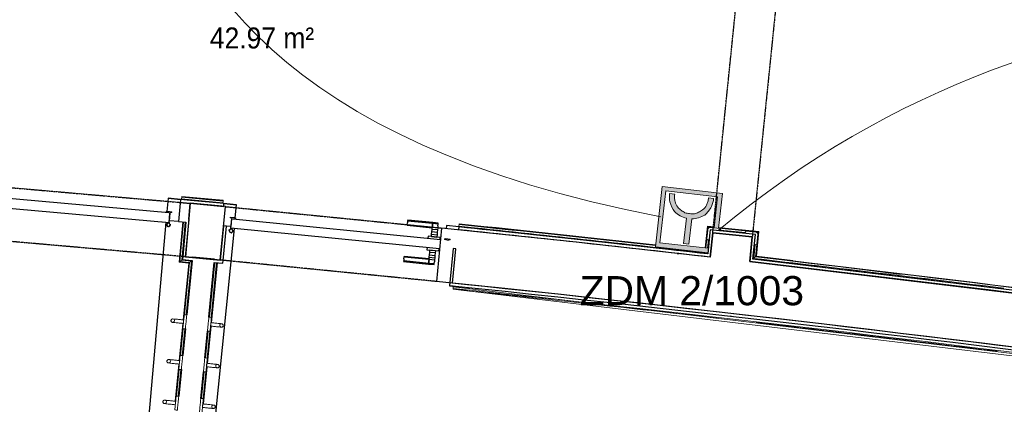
# Model space of a CAD drawing. Header units: millimetres. Extents: x 1909 to 61055, y -36590 to 14615.
# Tile 16 of 40: x 30496 to 34712, y -24110 to -22462. Entities that reach past the tile are written whole.
import ezdxf

# ---------------------------------------------------------------- set-up
doc = ezdxf.new("R2010")
doc.units = ezdxf.units.MM
doc.linetypes.add('Tiret', pattern=[2.5, 1.25, -1.25])
doc.linetypes.add('Tiret_2_', pattern=[2.5, 1.25, -1.25])
for name, color, linetype, lineweight in [('A-AREA-IDEN', 7, 'Continuous', 30), ('A-DETL-GENF', 7, 'Continuous', 18), ('A-DOOR', 7, 'Continuous', 25), ('A-FLOR', 7, 'Continuous', 25), ('A-FLOR-HRAL', 7, 'Continuous', 18), ('A-WALL', 7, 'Continuous', 25), ('E-FIRE', 7, 'Continuous', 18), ('E-FIRE-IDEN', 7, 'Continuous', 30), ('E-WIRE', 7, 'Continuous', 18), ('I-FURN', 7, 'Continuous', 18), ('I-WALL', 7, 'Continuous', 25), ('Q-SPCQ', 7, 'Continuous', 18)]:
    doc.layers.add(name, color=color, linetype=linetype, lineweight=lineweight)
doc.layers.add('A-DOOR-HDLN', color=5, linetype='Tiret', lineweight=25, true_color=0x0000ff)
doc.styles.add('Arial', font='arial.ttf', dxfattribs={"height": 125})
doc.styles.add('Arial_1', font='arial.ttf', dxfattribs={"width": 0.9, "height": 90})

# ---------------------------------------------------------------- blocks, each defined once
blk = doc.blocks.new('PRT_SIMPLE_HUI_58x68x48 - PRT_BOIS_1V_930x2040x40-V2-2021_015_1111_DCE_1_50_N0 FINI_SSI_SDI')
at = {"layer": 'A-DETL-GENF', "lineweight": 25}
h = blk.add_hatch(color=256, dxfattribs=at)
h.paths.add_polyline_path([(-496, -14.5), (-483.8, -12.8), (-484.4, -10.6), (-485.1, -11.7), (-496.1, -13.2), (-500.5, -13.6), (-500.5, -14.5)])
h.paths.add_polyline_path([(-485.1, -10.6), (-483.8, -9.7), (-488.8, -8), (-508.5, -8), (-508.5, -11.5), (-502, -11.5), (-502.1, -10.3), (-505.2, -10.3), (-505.2, -9.3), (-488.4, -9.4), (-485.2, -10.6)])
h = blk.add_hatch(color=256, dxfattribs=at)
h.paths.add_polyline_path([(430.5, -14.5), (430.4, -13.2), (425.8, -13.2), (415.1, -11.7), (413.8, -9.7), (413.8, -12.8), (429.3, -14.5)])
h.paths.add_polyline_path([(438.5, -11.5), (438.5, -8), (418.5, -8), (413.8, -9.7), (415.1, -10.6), (418.7, -9.3), (435.2, -9.3), (435.2, -10.3), (432, -10.5), (432, -11.5), (435.4, -11.5)])
at = {"layer": 'A-DETL-GENF'}
for p, q in [((-488.5, -8), (-508.5, -8)), ((-508.5, -8), (-508.5, -11.5)), ((-508.5, -11.5), (-502, -11.5)), ((-505.2, -10.3), (-505.2, -9.3)), ((-505.2, -9.3), (-488.7, -9.3)), ((-502, -10.3), (-505.2, -10.3)), ((-502, -11.5), (-502, -10.3)), ((-496.1, -13.2), (-500.5, -13.2)), ((-500.5, -13.2), (-500.5, -14.5)), ((-500.5, -14.5), (-496, -14.5)), ((-485.1, -11.7), (-496.1, -13.2)), ((-496, -14.5), (-483.8, -12.8)), ((-488.7, -9.3), (-485.1, -10.6)), ((-483.8, -9.7), (-488.5, -8)), ((-485.1, -10.6), (-485.1, -11.7)), ((-483.8, -12.8), (-483.8, -9.7)), ((418.5, -8), (413.8, -9.7)), ((413.8, -9.7), (413.8, -12.8)), ((413.8, -12.8), (426, -14.5)), ((415.1, -10.6), (418.7, -9.3)), ((415.1, -11.7), (415.1, -10.6)), ((426.1, -13.2), (415.1, -11.7)), ((438.5, -8), (418.5, -8)), ((418.7, -9.3), (435.2, -9.3)), ((426, -14.5), (430.5, -14.5)), ((430.5, -13.2), (426.1, -13.2)), ((430.5, -14.5), (430.5, -13.2)), ((435.2, -10.3), (432, -10.3)), ((432, -10.3), (432, -11.5)), ((432, -11.5), (438.5, -11.5)), ((435.2, -9.3), (435.2, -10.3)), ((438.5, -11.5), (438.5, -8))]:
    blk.add_line(p, q, dxfattribs=at)
at = {"layer": 'A-DOOR'}
for p, q in [((-427.1, 55), (-450.6, 55)), ((-450.6, 55), (-450.6, 54.5)), ((-450.6, 54.5), (-450.6, 50.4)), ((-427.1, 54.5), (-450.6, 54.5)), ((-450.6, 50.4), (-450.6, 43.3)), ((-427.1, 50.4), (-450.6, 50.4)), ((-450.6, 34), (-450.6, 43.3)), ((-319.6, 55), (-427.1, 55)), ((-427.1, 55), (-427.1, 54.5)), ((-427.1, 54.5), (-427.1, 55)), ((-427.1, 54.5), (-427.1, 50.4)), ((-319.6, 54.5), (-427.1, 54.5)), ((-427.1, 50.4), (-427.1, 54.5)), ((-427.1, 50.4), (-427.1, 43.3)), ((-319.6, 50.4), (-427.1, 50.4)), ((-427.1, 43.3), (-427.1, 50.4)), ((-427.1, 34), (-427.1, 43.3)), ((-427.1, 43.3), (-427.1, 34)), ((-319.6, 54.5), (-319.6, 55)), ((-319.6, 50.4), (-319.6, 54.5)), ((-319.6, 43.3), (-319.6, 50.4)), ((-319.6, 43.3), (-319.6, 34)), ((-450.6, 25.6), (-450.6, 34)), ((-427.1, 34), (-450.6, 34)), ((-450.6, 15.2), (-450.6, 25.6)), ((-427.1, 25.6), (-450.6, 25.6)), ((-450.6, 4.4), (-450.6, 15.2)), ((-427.1, 15.2), (-450.6, 15.2)), ((-450.6, -4), (-450.6, 4.4)), ((-450.6, 4.4), (-427.1, 4.4)), ((-427.1, 32.8), (-427.1, 34)), ((-319.6, 34), (-427.1, 34)), ((-427.1, 34), (-427.1, 25.6)), ((-427.1, 32.8), (-319.6, 32.8)), ((-427.1, 25.6), (-427.1, 15.2)), ((-427.1, 15.2), (-427.1, 4.4)), ((-427.1, 4.4), (-427.1, -4)), ((-319.6, 34), (-319.6, 32.8)), ((-499.5, -14.5), (-499.5, -54.5)), ((426, -14.5), (-496, -14.5)), ((-465.6, -5.5), (-465.6, -14.5)), ((-413.4, -5.5), (-465.6, -5.5)), ((-450.6, -4), (-450.6, -5)), ((-450.6, -5), (-427.1, -5)), ((-427.1, -5), (-427.1, -4)), ((-413.4, -14.5), (-413.4, -5.5)), ((430.5, -54.5), (430.5, -14.5)), ((-499.5, -54.5), (430.5, -54.5)), ((-465.6, -54.5), (-465.6, -63.5)), ((-465.6, -63.5), (-413.4, -63.5)), ((-427.1, -64), (-450.6, -64)), ((-450.6, -64), (-450.6, -65)), ((-450.6, -73.4), (-450.6, -65)), ((-450.6, -84.2), (-450.6, -73.4)), ((-427.1, -73.4), (-450.6, -73.4)), ((-450.6, -94.6), (-450.6, -84.2)), ((-450.6, -84.2), (-427.1, -84.2)), ((-427.1, -65), (-427.1, -64)), ((-427.1, -65), (-427.1, -73.4)), ((-427.1, -73.4), (-427.1, -84.2)), ((-427.1, -84.2), (-427.1, -94.6)), ((-413.4, -63.5), (-413.4, -54.5)), ((417, -54.5), (417, -977.5)), ((-450.6, -103), (-450.6, -94.6)), ((-450.6, -94.6), (-427.1, -94.6)), ((-450.6, -112.3), (-450.6, -103)), ((-450.6, -103), (-427.1, -103)), ((-450.6, -112.3), (-450.6, -119.4)), ((-450.6, -119.4), (-450.6, -123.5)), ((-450.6, -119.4), (-427.1, -119.4)), ((-450.6, -123.5), (-450.6, -124)), ((-450.6, -123.5), (-427.1, -123.5)), ((-450.6, -124), (-427.1, -124)), ((-427.1, -94.6), (-427.1, -103)), ((-427.1, -103), (-427.1, -101.8)), ((-319.6, -101.8), (-427.1, -101.8)), ((-427.1, -112.3), (-427.1, -103)), ((-427.1, -103), (-319.6, -103)), ((-427.1, -103), (-427.1, -112.3)), ((-427.1, -112.3), (-427.1, -119.4)), ((-427.1, -119.4), (-427.1, -112.3)), ((-427.1, -119.4), (-427.1, -123.5)), ((-427.1, -119.4), (-319.6, -119.4)), ((-427.1, -123.5), (-427.1, -119.4)), ((-427.1, -123.5), (-427.1, -124)), ((-427.1, -123.5), (-319.6, -123.5)), ((-427.1, -124), (-427.1, -123.5)), ((-427.1, -124), (-319.6, -124)), ((-319.6, -101.8), (-319.6, -103)), ((-319.6, -103), (-319.6, -112.3)), ((-319.6, -119.4), (-319.6, -112.3)), ((-319.6, -123.5), (-319.6, -119.4)), ((-319.6, -124), (-319.6, -123.5))]:
    blk.add_line(p, q, dxfattribs=at)
for radius, start, end in [(9.12, 155.8208, 180), (9.12, 180, 204.1792), (7.5, 360, 180), (7.5, 180, 360), (7.5, 180, 240), (7.5, 135, 165), (9.12, 111.9887, 120), (9.12, 240, 248.0113), (7.5, 60, 120), (7.5, 270, 0), (9.12, 60, 68.0113), (7.5, 0, 30), (9.12, 0, 24.1792)]:
    blk.add_arc((429, -65.5), radius, start, end, dxfattribs=at)
at = {"layer": 'Q-SPCQ'}
for p, q in [((430.5, -40.5), (430.5, -54.5)), ((430.5, -54.5), (403.5, -54.5))]:
    blk.add_line(p, q, dxfattribs=at)
blk = doc.blocks.new('PRT_SIMPLE_HUI_58x68x48 - PRT_BOIS_1V_930x2040x40-V3-2021_015_1111_DCE_1_50_N0 FINI_SSI_SDI')
at = {"layer": 'A-DETL-GENF', "lineweight": 25}
h = blk.add_hatch(color=256, dxfattribs=at)
h.paths.add_polyline_path([(-500.5, 14.5), (-500.4, 13.2), (-495.8, 13.2), (-485.1, 11.7), (-483.8, 9.7), (-483.8, 12.8), (-496.2, 14.5)])
h.paths.add_polyline_path([(-508.5, 11.5), (-508.5, 8), (-488.5, 8), (-483.8, 9.7), (-485.1, 10.6), (-488.7, 9.3), (-505.2, 9.3), (-505.2, 10.2), (-502, 10.6), (-502, 11.5), (-505.5, 11.5)])
h = blk.add_hatch(color=256, dxfattribs=at)
h.paths.add_polyline_path([(426, 14.5), (413.8, 12.8), (414.4, 10.5), (415.3, 11.7), (426.1, 13.2), (430.5, 13.6), (430.5, 14.5)])
h.paths.add_polyline_path([(415.1, 10.6), (413.8, 9.7), (418.9, 8), (438.5, 8), (438.5, 11.5), (432, 11.5), (432.1, 10.2), (435.2, 10.2), (435.2, 9.3), (418.4, 9.4), (415.2, 10.6)])
at = {"layer": 'A-DETL-GENF'}
for p, q in [((-508.5, 11.5), (-502, 11.5)), ((-508.5, 8), (-508.5, 11.5)), ((-488.5, 8), (-508.5, 8)), ((-505.2, 10.2), (-505.2, 9.3)), ((-502, 10.2), (-505.2, 10.2)), ((-505.2, 9.3), (-488.7, 9.3)), ((-502, 11.5), (-502, 10.2)), ((-500.5, 14.5), (-496, 14.5)), ((-500.5, 13.2), (-500.5, 14.5)), ((-496.1, 13.2), (-500.5, 13.2)), ((-485.1, 11.7), (-496.1, 13.2)), ((-496, 14.5), (-483.8, 12.8)), ((-488.7, 9.3), (-485.1, 10.6)), ((-483.8, 9.7), (-488.5, 8)), ((-485.1, 10.6), (-485.1, 11.7)), ((-483.8, 12.8), (-483.8, 9.7)), ((413.8, 12.8), (426, 14.5)), ((413.8, 9.7), (413.8, 12.8)), ((418.5, 8), (413.8, 9.7)), ((426.1, 13.2), (415.1, 11.7)), ((415.1, 11.7), (415.1, 10.6)), ((415.1, 10.6), (418.7, 9.3)), ((438.5, 8), (418.5, 8)), ((418.7, 9.3), (435.2, 9.3)), ((426, 14.5), (430.5, 14.5)), ((430.5, 13.2), (426.1, 13.2)), ((430.5, 14.5), (430.5, 13.2)), ((432, 11.5), (438.5, 11.5)), ((432, 10.2), (432, 11.5)), ((435.2, 10.2), (432, 10.2)), ((435.2, 9.3), (435.2, 10.2)), ((438.5, 11.5), (438.5, 8))]:
    blk.add_line(p, q, dxfattribs=at)
at = {"layer": 'A-DOOR'}
for p, q in [((417, 54.5), (417, 977.5)), ((-427.1, 124), (-450.6, 124)), ((-450.6, 124), (-450.6, 123.5)), ((-450.6, 123.5), (-450.6, 119.4)), ((-427.1, 123.5), (-450.6, 123.5)), ((-450.6, 119.4), (-450.6, 112.3)), ((-427.1, 119.4), (-450.6, 119.4)), ((-450.6, 103), (-450.6, 112.3)), ((-450.6, 94.6), (-450.6, 103)), ((-427.1, 103), (-450.6, 103)), ((-450.6, 84.2), (-450.6, 94.6)), ((-427.1, 94.6), (-450.6, 94.6)), ((-319.6, 124), (-427.1, 124)), ((-427.1, 124), (-427.1, 123.5)), ((-427.1, 123.5), (-427.1, 124)), ((-427.1, 123.5), (-427.1, 119.4)), ((-319.6, 123.5), (-427.1, 123.5)), ((-427.1, 119.4), (-427.1, 123.5)), ((-427.1, 119.4), (-427.1, 112.3)), ((-319.6, 119.4), (-427.1, 119.4)), ((-427.1, 112.3), (-427.1, 119.4)), ((-427.1, 103), (-427.1, 112.3)), ((-427.1, 112.3), (-427.1, 103)), ((-427.1, 101.8), (-427.1, 103)), ((-319.6, 103), (-427.1, 103)), ((-427.1, 103), (-427.1, 94.6)), ((-427.1, 101.8), (-319.6, 101.8)), ((-427.1, 94.6), (-427.1, 84.2)), ((-319.6, 123.5), (-319.6, 124)), ((-319.6, 119.4), (-319.6, 123.5)), ((-319.6, 112.3), (-319.6, 119.4)), ((-319.6, 112.3), (-319.6, 103)), ((-319.6, 103), (-319.6, 101.8)), ((-467.4, 54.5), (430.5, 54.5)), ((-465.6, 63.5), (-465.6, 54.5)), ((-413.4, 63.5), (-465.6, 63.5)), ((-450.6, 73.4), (-450.6, 84.2)), ((-427.1, 84.2), (-450.6, 84.2)), ((-450.6, 65), (-450.6, 73.4)), ((-450.6, 73.4), (-427.1, 73.4)), ((-450.6, 65), (-450.6, 64)), ((-450.6, 64), (-427.1, 64)), ((-427.1, 84.2), (-427.1, 73.4)), ((-427.1, 73.4), (-427.1, 65)), ((-427.1, 64), (-427.1, 65)), ((-413.4, 54.5), (-413.4, 63.5)), ((430.5, 54.5), (430.5, 14.5)), ((426, 14.5), (-467.4, 14.5)), ((-465.6, 14.5), (-465.6, 5.5)), ((-465.6, 5.5), (-413.4, 5.5)), ((-427.1, 5), (-450.6, 5)), ((-450.6, 5), (-450.6, 4)), ((-450.6, -4.4), (-450.6, 4)), ((-427.1, 4), (-427.1, 5)), ((-427.1, 4), (-427.1, -4.4)), ((-413.4, 5.5), (-413.4, 14.5)), ((-450.6, -15.2), (-450.6, -4.4)), ((-427.1, -4.4), (-450.6, -4.4)), ((-450.6, -25.6), (-450.6, -15.2)), ((-450.6, -15.2), (-427.1, -15.2)), ((-450.6, -34), (-450.6, -25.6)), ((-450.6, -25.6), (-427.1, -25.6)), ((-450.6, -43.3), (-450.6, -34)), ((-450.6, -34), (-427.1, -34)), ((-427.1, -4.4), (-427.1, -15.2)), ((-427.1, -15.2), (-427.1, -25.6)), ((-427.1, -25.6), (-427.1, -34)), ((-427.1, -34), (-427.1, -32.8)), ((-319.6, -32.8), (-427.1, -32.8)), ((-427.1, -43.3), (-427.1, -34)), ((-427.1, -34), (-319.6, -34)), ((-427.1, -34), (-427.1, -43.3)), ((-319.6, -32.8), (-319.6, -34)), ((-319.6, -34), (-319.6, -43.3)), ((-450.6, -43.3), (-450.6, -50.4)), ((-450.6, -50.4), (-450.6, -54.5)), ((-450.6, -50.4), (-427.1, -50.4)), ((-450.6, -54.5), (-450.6, -55)), ((-450.6, -54.5), (-427.1, -54.5)), ((-450.6, -55), (-427.1, -55)), ((-427.1, -43.3), (-427.1, -50.4)), ((-427.1, -50.4), (-427.1, -43.3)), ((-427.1, -50.4), (-427.1, -54.5)), ((-427.1, -50.4), (-319.6, -50.4)), ((-427.1, -54.5), (-427.1, -50.4)), ((-427.1, -54.5), (-427.1, -55)), ((-427.1, -54.5), (-319.6, -54.5)), ((-427.1, -55), (-427.1, -54.5)), ((-427.1, -55), (-319.6, -55)), ((-319.6, -50.4), (-319.6, -43.3)), ((-319.6, -54.5), (-319.6, -50.4)), ((-319.6, -55), (-319.6, -54.5))]:
    blk.add_line(p, q, dxfattribs=at)
for radius, start, end in [(9.12, 155.8208, 180), (9.12, 180, 204.1792), (7.5, 360, 180), (7.5, 120, 180), (7.5, 180, 360), (7.5, 195, 225), (9.12, 111.9887, 120), (9.12, 240, 248.0113), (7.5, 240, 300), (7.5, 0, 90), (9.12, 291.9887, 300), (7.5, 330, 0), (9.12, 338.5253, 0)]:
    blk.add_arc((429, 65.5), radius, start, end, dxfattribs=at)
at = {"layer": 'Q-SPCQ'}
for p, q in [((430.5, 54.5), (403.5, 54.5)), ((430.5, 40.5), (430.5, 54.5))]:
    blk.add_line(p, q, dxfattribs=at)
blk = doc.blocks.new('Garde-corps - Garde-corps-508649-2021_015_1111_DCE_1_50_N0 FINI_SSI_SDI')
at = {"layer": 'A-FLOR-HRAL'}
for p, q in [((-8469.1, -23230), (-8468.4, -23223)), ((-8468.4, -23223), (-8468.2, -23221.2)), ((-8291.3, -23239.7), (-8468.4, -23223)), ((-8468.1, -23219.6), (-8468.2, -23221.2)), ((-8291.2, -23237.9), (-8468.2, -23221.2)), ((-8291, -23236.3), (-8468.1, -23219.6)), ((-8469.1, -23230), (-8469.4, -23233)), ((-8292, -23246.8), (-8469.1, -23230)), ((-8292.3, -23249.7), (-8292, -23246.8)), ((-8291.3, -23239.7), (-8292, -23246.8)), ((-8291.2, -23237.9), (-8291.3, -23239.7)), ((-8291.2, -23237.9), (-8291, -23236.3))]:
    blk.add_line(p, q, dxfattribs=at)
blk = doc.blocks.new('Garde-corps - Garde-corps-508898-2021_015_1111_DCE_1_50_N0 FINI_SSI_SDI')
at = {"layer": 'A-FLOR-HRAL'}
for p, q in [((-7281.6, -23347.3), (-7281.9, -23350.2)), ((-7280.9, -23340.2), (-7281.6, -23347.3)), ((-6219.3, -23462.4), (-7281.6, -23347.3)), ((-7280.7, -23338.4), (-7280.9, -23340.2)), ((-7280.7, -23338.4), (-7280.5, -23336.8)), ((-6439.9, -23427.9), (-7280.5, -23336.8)), ((-6218.1, -23347.5), (-6227.6, -23440.1)), ((-6216.7, -23349.3), (-6225.9, -23440.3)), ((-6215.1, -23351.2), (-6224.2, -23440.5)), ((-6188.5, -23350.5), (-6218.1, -23347.5)), ((-6188.7, -23352.2), (-6216.7, -23349.3)), ((-6188.9, -23353.9), (-6215.1, -23351.2)), ((-6215.1, -23351.2), (-6212.4, -23354.6)), ((-5999, -23371.5), (-6170, -23354.1)), ((-5997.2, -23370.1), (-6169.8, -23352.5)), ((-6001, -23373.1), (-6170.2, -23355.8)), ((-6054.5, -23374.8), (-6163, -23363.7)), ((-6011.7, -23478.8), (-6001, -23373.1)), ((-6009.8, -23477.3), (-5999, -23371.5)), ((-6008, -23475.8), (-5997.2, -23370.1)), ((-6001, -23373.1), (-6004.3, -23375.8)), ((-6440, -23428.7), (-6601.4, -23410.9)), ((-6213.4, -23404.8), (-6217.1, -23441.3)), ((-6019.5, -23485.1), (-6013.4, -23425.2)), ((-6220.5, -23460.8), (-6219.3, -23462.4)), ((-6219.1, -23461), (-6219.3, -23462.4)), ((-5388.7, -23553.7), (-6008, -23475.8)), ((-5851.6, -23493.9), (-6008, -23475.9)), ((-5496.1, -23550.9), (-6019.5, -23485.1))]:
    blk.add_line(p, q, dxfattribs=at)
at = {"layer": 'A-FLOR-HRAL', "flags": 128}
for points in [[(-6011.7, -23478.8), (-6015.6, -23482), (-6019.5, -23485.1)], [(-6008, -23475.8), (-6008, -23475.9), (-6008.1, -23475.9), (-6008.3, -23476.1), (-6008.5, -23476.2), (-6008.7, -23476.4), (-6008.9, -23476.6), (-6009.2, -23476.8), (-6009.4, -23477), (-6009.6, -23477.1), (-6009.8, -23477.3)], [(-6019.5, -23485.1), (-6019.7, -23485.2), (-6020, -23485.5), (-6020.4, -23485.8), (-6021, -23486.3), (-6021.6, -23486.8), (-6022.2, -23487.2), (-6022.8, -23487.8)]]:
    blk.add_lwpolyline(points, dxfattribs=at)
at = {"layer": 'A-FLOR-HRAL'}
for radius, start, end in [(117996.2, 83.553904, 84.07424), (117999.2, 83.555377, 84.07424), (118006.4, 83.663709, 84.07424), (118008.1, 83.932717, 84.07424), (118009.7, 83.663707, 84.07424), (118006.4, 79.92167, 83.454356), (118008.1, 82.322783, 83.453521), (117996.2, 82.935855, 83.459211), (117999.2, 82.934415, 83.457772)]:
    blk.add_arc((-19463.8, -140716), radius, start, end, dxfattribs=at)
for points, knots in [([(-6218.1, -23347.5), (-6218.1, -23347.5), (-6218.1, -23347.6), (-6218, -23347.7), (-6217.9, -23347.9), (-6217.7, -23348), (-6217.6, -23348.2), (-6217.4, -23348.4), (-6217.3, -23348.5), (-6217.2, -23348.6), (-6217.1, -23348.8), (-6217, -23348.9), (-6216.9, -23349), (-6216.8, -23349.2), (-6216.7, -23349.3), (-6216.7, -23349.3)], [0.1, 0.1, 0.1, 0.1, 0.2, 0.3, 0.4, 0.475, 0.55, 0.6, 0.65, 0.7, 0.75, 0.8, 0.85, 0.9, 1, 1, 1, 1]), ([(-5997.2, -23370.1), (-5997.2, -23370.1), (-5997.3, -23370.1), (-5997.4, -23370.2), (-5997.6, -23370.3), (-5997.8, -23370.5), (-5997.9, -23370.6), (-5998.1, -23370.7), (-5998.2, -23370.8), (-5998.3, -23371), (-5998.5, -23371.1), (-5998.6, -23371.2), (-5998.7, -23371.3), (-5998.9, -23371.4), (-5999, -23371.5), (-5999, -23371.5)], [0.1, 0.1, 0.1, 0.1, 0.2, 0.3, 0.4, 0.475, 0.55, 0.6, 0.65, 0.7, 0.75, 0.8, 0.85, 0.9, 1, 1, 1, 1]), ([(-6219.3, -23462.4), (-6219.3, -23462.4), (-6219.3, -23462.4), (-6219.2, -23462.5), (-6219.2, -23462.5), (-6219.1, -23462.6), (-6219.1, -23462.6), (-6219, -23462.7), (-6218.9, -23462.8), (-6218.8, -23462.9), (-6218.7, -23463), (-6218.6, -23463.2), (-6218.5, -23463.3), (-6218.4, -23463.4), (-6218.3, -23463.6), (-6218.2, -23463.7), (-6218.1, -23463.8), (-6218, -23464), (-6217.8, -23464.2), (-6217.5, -23464.5), (-6217.1, -23465.1), (-6216.8, -23465.5), (-6216.6, -23465.7)], [0, 0, 0, 0, 0.071429, 0.107143, 0.142857, 0.178571, 0.214286, 0.25, 0.285714, 0.321429, 0.357143, 0.392857, 0.428571, 0.464286, 0.5, 0.535714, 0.571429, 0.607143, 0.642857, 0.714286, 0.857143, 1, 1, 1, 1])]:
    blk.add_open_spline(points, degree=3, knots=knots, dxfattribs=at)
blk = doc.blocks.new('Garde-corps - Garde-corps-510088-2021_015_1111_DCE_1_50_N0 FINI_SSI_SDI')
at = {"layer": 'A-FLOR-HRAL'}
for p, q in [((-8349.4, -23737.2), (-8326.2, -23502.7)), ((-8342.8, -23760.5), (-8317.3, -23503.6)), ((-8342.4, -23738.5), (-8319.1, -23503.4)), ((-8341.2, -23760.6), (-8315.7, -23503.7)), ((-7306.1, -23607.1), (-7306.8, -23614.2)), ((-7305.8, -23604.1), (-7306.1, -23607.1)), ((-7306.1, -23607.1), (-3706.9, -24036.9)), ((-7307.1, -23617.6), (-7307, -23615.9)), ((-7307.1, -23617.6), (-3718.7, -24045.9)), ((-7306.8, -23614.2), (-7307, -23615.9)), ((-7307, -23615.9), (-7243.1, -23622.6)), ((-8360.1, -23934.6), (-8344.3, -23775.4)), ((-8358.5, -23934.8), (-8342.7, -23775.5)), ((-8366.7, -23911.3), (-8355.4, -23796.9)), ((-8359.7, -23912.7), (-8348.2, -23796.9)), ((-8384, -24085.5), (-8372.6, -23971)), ((-8377.4, -24108.8), (-8361.6, -23949.5)), ((-8377, -24086.8), (-8365.5, -23971.1)), ((-8375.7, -24108.9), (-8359.9, -23949.7))]:
    blk.add_line(p, q, dxfattribs=at)
for radius, start, end in [(117727.7, 83.519393, 84.07301), (117731.1, 82.312464, 84.07301), (117727.7, 82.932044, 83.437677)]:
    blk.add_arc((-19463.8, -140716), radius, start, end, dxfattribs=at)
blk = doc.blocks.new('Garde-corps - Garde-corps-510192-2021_015_1111_DCE_1_50_N0 FINI_SSI_SDI')
at = {"layer": 'A-FLOR-HRAL'}
for p, q in [((-8464, -23329), (-8480.2, -23501.6)), ((-8462.4, -23329.1), (-8478.4, -23500.1)), ((-8460.6, -23329.3), (-8476.5, -23498.5)), ((-8453.5, -23330), (-8468.8, -23492.2)), ((-8480.2, -23501.6), (-8438.5, -23505.7)), ((-8478.4, -23500.1), (-8436.7, -23504.2)), ((-8476.5, -23498.5), (-8468.8, -23492.2)), ((-8476.5, -23498.5), (-8434.8, -23502.7)), ((-8468.8, -23492.2), (-8427, -23496.3)), ((-8438.5, -23505.7), (-8462.6, -23748.6)), ((-8436.7, -23504.2), (-8461, -23748.7)), ((-8434.8, -23502.7), (-8457.1, -23727.1)), ((-8427, -23496.3), (-8449.9, -23727.2)), ((-8434.8, -23502.7), (-8427, -23496.3)), ((-8464.1, -23763.5), (-8479.9, -23922.7)), ((-8462.5, -23763.7), (-8478.3, -23922.9)), ((-8462.9, -23785.6), (-8474.4, -23901.3)), ((-8455.9, -23786.9), (-8467.2, -23901.4)), ((-8481.4, -23937.6), (-8497.2, -24096.9)), ((-8479.7, -23937.8), (-8495.5, -24097)), ((-8480.2, -23959.7), (-8491.6, -24075.4)), ((-8473.1, -23961.1), (-8484.5, -24075.5))]:
    blk.add_line(p, q, dxfattribs=at)
for points, knots in [([(-8480.2, -23501.6), (-8480.2, -23501.6), (-8480.2, -23501.5), (-8480.1, -23501.4), (-8479.9, -23501.3), (-8479.7, -23501.2), (-8479.5, -23501), (-8479.4, -23500.9), (-8479.3, -23500.8), (-8479.1, -23500.7), (-8479, -23500.6), (-8478.9, -23500.5), (-8478.7, -23500.4), (-8478.6, -23500.2), (-8478.5, -23500.2), (-8478.4, -23500.1)], [0.1, 0.1, 0.1, 0.1, 0.2, 0.3, 0.4, 0.475, 0.55, 0.6, 0.65, 0.7, 0.75, 0.8, 0.85, 0.9, 1, 1, 1, 1]), ([(-8468.8, -23492.2), (-8468.8, -23492.1), (-8468.7, -23492.1), (-8468.5, -23492), (-8468.3, -23491.8), (-8468.1, -23491.6), (-8468, -23491.5), (-8467.8, -23491.3), (-8467.5, -23491.1), (-8467.2, -23490.9), (-8467, -23490.7), (-8466.7, -23490.4), (-8466.2, -23490), (-8465.8, -23489.7), (-8465.5, -23489.5)], [0, 0, 0, 0, 0.166667, 0.25, 0.333333, 0.416667, 0.458333, 0.5, 0.583333, 0.666667, 0.708333, 0.75, 0.833333, 1, 1, 1, 1]), ([(-8438.5, -23505.7), (-8438.5, -23505.7), (-8438.5, -23505.7), (-8438.4, -23505.6), (-8438.2, -23505.4), (-8438, -23505.3), (-8437.9, -23505.2), (-8437.7, -23505), (-8437.6, -23504.9), (-8437.4, -23504.8), (-8437.3, -23504.7), (-8437.2, -23504.6), (-8437.1, -23504.5), (-8436.9, -23504.4), (-8436.8, -23504.3), (-8436.7, -23504.2)], [0.1, 0.1, 0.1, 0.1, 0.2, 0.3, 0.4, 0.475, 0.55, 0.6, 0.65, 0.7, 0.75, 0.8, 0.85, 0.9, 1, 1, 1, 1]), ([(-8427, -23496.3), (-8427, -23496.3), (-8427, -23496.2), (-8426.8, -23496.1), (-8426.6, -23495.9), (-8426.4, -23495.8), (-8426.2, -23495.6), (-8426, -23495.5), (-8425.8, -23495.2), (-8425.5, -23495), (-8425.2, -23494.8), (-8424.9, -23494.6), (-8424.5, -23494.2), (-8424, -23493.8), (-8423.8, -23493.6)], [0, 0, 0, 0, 0.166667, 0.25, 0.333333, 0.416667, 0.458333, 0.5, 0.583333, 0.666667, 0.708333, 0.75, 0.833333, 1, 1, 1, 1])]:
    blk.add_open_spline(points, degree=3, knots=knots, dxfattribs=at)
blk = doc.blocks.new('1010_PROTECTION  D_ANGLE - 1010_PROTECTION  D_ANGLE-540501-2021_015_1111_DCE_1_50_N0 FINI_SSI_SDI')
at = {"layer": 'Q-SPCQ'}
for p, q in [((40, 10), (0, 10)), ((0, -40), (0, 0)), ((0, 0), (40, 0)), ((-10, 0), (-10, -40))]:
    blk.add_line(p, q, dxfattribs=at)
for centre, radius, start, end in [((0, 0), 10, 90, 180), ((40, 5), 5, 270, 90), ((-5, -40), 5, 180, 0)]:
    blk.add_arc(centre, radius, start, end, dxfattribs=at)
blk = doc.blocks.new('1010_PROTECTION  D_ANGLE - 1010_PROTECTION  D_ANGLE-534363-2021_015_1111_DCE_1_50_N0 FINI_SSI_SDI')
at = {"layer": 'Q-SPCQ'}
for p, q in [((-10, 40), (-10, 0)), ((0, 0), (0, 40)), ((40, 0), (0, 0)), ((0, -10), (40, -10))]:
    blk.add_line(p, q, dxfattribs=at)
for centre, radius, start, end in [((-5, 40), 5, 360, 180), ((0, 0), 10, 180, 270), ((40, -5), 5, 270, 90)]:
    blk.add_arc(centre, radius, start, end, dxfattribs=at)
blk = doc.blocks.new('72_PATERE_HEWI SERIE 477 - Colour - 92 Anthracite grey-566101-2021_015_1111_DCE_1_50_N0 FINI_SSI_SDI')
at = {"layer": 'A-DETL-GENF'}
for p, q in [((-10342.3, -18757.7), (-10342.8, -18762.6)), ((-10342.2, -18756.2), (-10342.3, -18757.7)), ((-10342.1, -18755.1), (-10342.2, -18756.2)), ((-10340.4, -18753.8), (-10342.1, -18755.1)), ((-10331, -18754.7), (-10340.4, -18753.8)), ((-10331.8, -18762.8), (-10331, -18754.7)), ((-10398.4, -18776.9), (-10398.6, -18778.1)), ((-10398.6, -18778.1), (-10398.6, -18779.4)), ((-10398.6, -18779.4), (-10398.4, -18780.7)), ((-10397.9, -18775.6), (-10398.4, -18776.9)), ((-10398.4, -18780.7), (-10398, -18782)), ((-10398, -18782), (-10397.4, -18783.1)), ((-10397.3, -18774.5), (-10397.9, -18775.6)), ((-10397.4, -18783.1), (-10396.5, -18784.1)), ((-10396.4, -18773.5), (-10397.3, -18774.5)), ((-10396.5, -18784.1), (-10395.5, -18785)), ((-10395.4, -18772.7), (-10396.4, -18773.5)), ((-10395.5, -18785), (-10394.4, -18785.6)), ((-10394.3, -18772), (-10395.4, -18772.7)), ((-10394.4, -18785.6), (-10393.3, -18786.1)), ((-10392.6, -18771.5), (-10394.3, -18772)), ((-10393.3, -18786.1), (-10391.9, -18786.3)), ((-10391.1, -18771.4), (-10392.6, -18771.5)), ((-10389.1, -18786.1), (-10391.9, -18786.3)), ((-10391.9, -18786.3), (-10389.1, -18786.1)), ((-10391.9, -18786.3), (-10386.3, -18786.9)), ((-10384.9, -18772), (-10391.1, -18771.4)), ((-10391.1, -18771.4), (-10387.7, -18772.2)), ((-10387.7, -18772.2), (-10391.1, -18771.4)), ((-10386.4, -18784.7), (-10389.1, -18786.1)), ((-10389.1, -18786.1), (-10386.4, -18784.7)), ((-10387.7, -18772.2), (-10385.4, -18774.1)), ((-10385.4, -18774.1), (-10387.7, -18772.2)), ((-10384.5, -18782.3), (-10386.4, -18784.7)), ((-10386.4, -18784.7), (-10384.5, -18782.3)), ((-10386.3, -18786.9), (-10382.7, -18787.3)), ((-10385.4, -18774.1), (-10384, -18776.8)), ((-10384, -18776.8), (-10385.4, -18774.1)), ((-10381.2, -18772.3), (-10384.9, -18772)), ((-10383.7, -18779.6), (-10384.5, -18782.3)), ((-10384.5, -18782.3), (-10383.7, -18779.6)), ((-10384, -18776.8), (-10383.7, -18779.6)), ((-10383.7, -18779.6), (-10384, -18776.8)), ((-10382.7, -18787.3), (-10376.1, -18787.9)), ((-10374.6, -18773), (-10381.2, -18772.3)), ((-10376.1, -18787.9), (-10371.8, -18788.3)), ((-10370.3, -18773.4), (-10374.6, -18773)), ((-10371.8, -18788.3), (-10367.4, -18788.8)), ((-10365.9, -18773.9), (-10370.3, -18773.4)), ((-10367.4, -18788.8), (-10363.1, -18789.2)), ((-10361.6, -18774.3), (-10365.9, -18773.9)), ((-10363.1, -18789.2), (-10358.7, -18789.6)), ((-10357.2, -18774.7), (-10361.6, -18774.3)), ((-10358.7, -18789.6), (-10354.3, -18790.1)), ((-10352.9, -18775.2), (-10357.2, -18774.7)), ((-10354.3, -18790.1), (-10350, -18790.5)), ((-10348.5, -18775.6), (-10352.9, -18775.2)), ((-10350, -18790.5), (-10345.6, -18790.9)), ((-10344.2, -18776), (-10348.5, -18775.6)), ((-10346.4, -18799), (-10346.8, -18802.5)), ((-10346.1, -18795.2), (-10346.4, -18799)), ((-10345.7, -18791.4), (-10346.1, -18795.2)), ((-10345.1, -18785.5), (-10345.7, -18791.4)), ((-10345.6, -18790.9), (-10345.4, -18788.8)), ((-10345.4, -18788.8), (-10345.2, -18786.1)), ((-10345.2, -18786.1), (-10344.9, -18783.5)), ((-10343.6, -18770.8), (-10345.1, -18785.5)), ((-10344.9, -18783.5), (-10344.6, -18780.8)), ((-10344.6, -18780.8), (-10344.4, -18778.2)), ((-10344.4, -18778.2), (-10344.2, -18776)), ((-10342.8, -18762.6), (-10343.6, -18770.8)), ((-10335.8, -18803.7), (-10334.8, -18793.4)), ((-10334.8, -18793.4), (-10334.4, -18789.6)), ((-10334.4, -18789.6), (-10334.2, -18787)), ((-10334.2, -18787), (-10333.9, -18784.6)), ((-10333.9, -18784.6), (-10333.7, -18782.1)), ((-10333.7, -18782.1), (-10333.3, -18778.3)), ((-10333.3, -18778.3), (-10332.9, -18774.4)), ((-10332.9, -18774.4), (-10332.6, -18770.7)), ((-10332.6, -18770.7), (-10332.2, -18767.2)), ((-10332.2, -18767.2), (-10331.8, -18762.8)), ((-10347.6, -18810.7), (-10347.7, -18811.7)), ((-10347.7, -18811.7), (-10346.4, -18813.5)), ((-10347.5, -18809.8), (-10347.6, -18810.7)), ((-10347.2, -18806.7), (-10347.5, -18809.8)), ((-10346.8, -18802.5), (-10347.2, -18806.7)), ((-10346.4, -18813.5), (-10341.6, -18813.9)), ((-10341.6, -18813.9), (-10336.9, -18814.4)), ((-10336.9, -18814.4), (-10336.2, -18807.6)), ((-10336.2, -18807.6), (-10335.8, -18803.7))]:
    blk.add_line(p, q, dxfattribs=at)
blk = doc.blocks.new('72_PATERE_HEWI SERIE 477 - Colour - 92 Anthracite grey-568995-2021_015_1111_DCE_1_50_N0 FINI_SSI_SDI')
at = {"layer": 'A-DETL-GENF'}
for p, q in [((-10239.9, -18798.9), (-10240.3, -18802.8)), ((-10239.6, -18796.4), (-10239.9, -18798.9)), ((-10239.4, -18793.9), (-10239.6, -18796.4)), ((-10239.1, -18791.5), (-10239.4, -18793.9)), ((-10238.8, -18787.6), (-10239.1, -18791.5)), ((-10238.4, -18783.8), (-10238.8, -18787.6)), ((-10238, -18780.1), (-10238.4, -18783.8)), ((-10237.7, -18776.6), (-10238, -18780.1)), ((-10237.2, -18772.2), (-10237.7, -18776.6)), ((-10236.4, -18764.1), (-10237.2, -18772.2)), ((-10227, -18765), (-10236.4, -18764.1)), ((-10229.2, -18802.9), (-10228.6, -18797)), ((-10229, -18800.3), (-10229.2, -18802.5)), ((-10228.7, -18797.7), (-10229, -18800.3)), ((-10228.4, -18795), (-10228.7, -18797.7)), ((-10228.6, -18797), (-10227.2, -18782.3)), ((-10228.2, -18792.4), (-10228.4, -18795)), ((-10227.9, -18789.7), (-10228.2, -18792.4)), ((-10227.7, -18787.6), (-10227.9, -18789.7)), ((-10223.4, -18788), (-10227.7, -18787.6)), ((-10227.2, -18782.3), (-10226.4, -18774.1)), ((-10225.6, -18766.7), (-10227, -18765)), ((-10226.4, -18774.1), (-10225.9, -18769.3)), ((-10225.9, -18769.3), (-10225.7, -18767.8)), ((-10225.7, -18767.8), (-10225.6, -18766.7)), ((-10219, -18788.4), (-10223.4, -18788)), ((-10214.6, -18788.9), (-10219, -18788.4)), ((-10210.3, -18789.3), (-10214.6, -18788.9)), ((-10205.9, -18789.7), (-10210.3, -18789.3)), ((-10201.6, -18790.2), (-10205.9, -18789.7)), ((-10197.2, -18790.6), (-10201.6, -18790.2)), ((-10190.6, -18791.2), (-10197.2, -18790.6)), ((-10187, -18791.6), (-10190.6, -18791.2)), ((-10189.6, -18798.9), (-10188.8, -18796.2)), ((-10188.8, -18796.2), (-10189.6, -18798.9)), ((-10189.4, -18801.7), (-10189.6, -18798.9)), ((-10189.6, -18798.9), (-10189.4, -18801.7)), ((-10188, -18804.4), (-10189.4, -18801.7)), ((-10189.4, -18801.7), (-10188, -18804.4)), ((-10188.8, -18796.2), (-10186.9, -18793.8)), ((-10186.9, -18793.8), (-10188.8, -18796.2)), ((-10180.7, -18792.3), (-10187, -18791.6)), ((-10186.9, -18793.8), (-10184.2, -18792.4)), ((-10184.2, -18792.4), (-10186.9, -18793.8)), ((-10184.2, -18792.4), (-10180.7, -18792.3)), ((-10180.7, -18792.3), (-10184.2, -18792.4)), ((-10179.4, -18792.7), (-10180.7, -18792.3)), ((-10177.8, -18793.5), (-10179.4, -18792.7)), ((-10176.8, -18794.4), (-10177.8, -18793.5)), ((-10176, -18795.4), (-10176.8, -18794.4)), ((-10175.3, -18796.5), (-10176, -18795.4)), ((-10175.4, -18802.9), (-10175, -18801.6)), ((-10174.9, -18797.8), (-10175.3, -18796.5)), ((-10175, -18801.6), (-10174.7, -18800.4)), ((-10174.7, -18799), (-10174.9, -18797.8)), ((-10174.7, -18800.4), (-10174.7, -18799)), ((-10241.7, -18817), (-10242.4, -18823.8)), ((-10242.4, -18823.8), (-10237.6, -18824.3)), ((-10241.3, -18813.1), (-10241.7, -18817)), ((-10240.3, -18802.8), (-10241.3, -18813.1)), ((-10237.6, -18824.3), (-10232.9, -18824.7)), ((-10232.9, -18824.7), (-10231.2, -18823.3)), ((-10231.2, -18823.3), (-10231.1, -18822.3)), ((-10231.1, -18821.4), (-10230.7, -18818.2)), ((-10231.1, -18822.3), (-10231.1, -18821.4)), ((-10230.7, -18818.2), (-10230.3, -18814)), ((-10230.3, -18814), (-10230, -18810.6)), ((-10230, -18810.6), (-10229.6, -18806.8)), ((-10229.6, -18806.8), (-10229.2, -18802.9)), ((-10229.2, -18802.5), (-10224.8, -18802.9)), ((-10224.8, -18802.9), (-10220.5, -18803.3)), ((-10220.5, -18803.3), (-10216.1, -18803.8)), ((-10216.1, -18803.8), (-10211.8, -18804.2)), ((-10211.8, -18804.2), (-10207.4, -18804.6)), ((-10207.4, -18804.6), (-10203.1, -18805.1)), ((-10203.1, -18805.1), (-10198.7, -18805.5)), ((-10198.7, -18805.5), (-10192.1, -18806.2)), ((-10192.1, -18806.2), (-10188.5, -18806.5)), ((-10188.5, -18806.5), (-10182.9, -18807.1)), ((-10185.6, -18806.3), (-10188, -18804.4)), ((-10188, -18804.4), (-10185.6, -18806.3)), ((-10182.9, -18807.1), (-10185.6, -18806.3)), ((-10185.6, -18806.3), (-10182.9, -18807.1)), ((-10182.9, -18807.1), (-10181.5, -18807.1)), ((-10181.5, -18807.1), (-10180.3, -18806.9)), ((-10180.3, -18806.9), (-10179.1, -18806.4)), ((-10179.1, -18806.4), (-10177.9, -18805.8)), ((-10177.9, -18805.8), (-10176.9, -18805)), ((-10176.9, -18805), (-10176.1, -18804)), ((-10176.1, -18804), (-10175.4, -18802.9))]:
    blk.add_line(p, q, dxfattribs=at)
blk = doc.blocks.new('B02_ARC_rvt-1-2021_015_1111_DCE_1_50_N0 FINI_SSI_SDI')
at = {"layer": 'A-FLOR'}
for p, q in [((-8527.1, -23227.7), (-8532.1, -23283.7)), ((-8527.1, -23227.7), (-8474, -23232.6)), ((-8474, -23232.6), (-8527.1, -23227.7)), ((-8287.7, -23250.2), (-8234.6, -23255.3)), ((-8234.6, -23255.3), (-8287.7, -23250.2)), ((-8240.1, -23311.2), (-8234.6, -23255.3)), ((-8532.5, -23288.4), (-8532.6, -23289.6)), ((-8532.2, -23285.1), (-8532.4, -23287.1)), ((-8520.6, -23323.7), (-8517.7, -23291)), ((-8517.7, -23291), (-8519.2, -23290.8)), ((-8240.5, -23314.6), (-8240.3, -23312.6)), ((-8482.4, -23327.2), (-8520.6, -23323.7)), ((-8258.9, -23348.4), (-8277.5, -23346.6)), ((-8255.6, -23315.7), (-8258.9, -23348.4)), ((-8254.2, -23315.8), (-8255.6, -23315.7)), ((-8240.7, -23317.2), (-8240.6, -23315.9)), ((-7335, -23344.7), (-7336.3, -23357.2)), ((-7281.9, -23350.2), (-7335, -23344.7)), ((-6781.6, -23403.2), (-6949.2, -23385.2)), ((-6762.9, -23405.3), (-6768.7, -23404.6)), ((-6346.8, -23463.6), (-6339.4, -23464.5)), ((-6260.4, -23473.3), (-6259.1, -23473.5)), ((-7322.7, -23602.4), (-7310.3, -23603.7)), ((-7305.8, -23604.1), (-7322.7, -23602.4)), ((-6114.8, -23733.9), (-6120.1, -23733.3))]:
    blk.add_line(p, q, dxfattribs=at)
at = {"layer": 'A-WALL'}
for p, q in [((-8474, -23232.6), (-8482.4, -23327.2)), ((-8431.1, -23236.6), (-8474, -23232.6)), ((-8438.8, -23318.8), (-8432.2, -23249.1)), ((-8432.2, -23249.1), (-8288.9, -23262.6)), ((-8287.7, -23250.2), (-8431.1, -23236.6)), ((-8288.9, -23262.6), (-8287.7, -23250.2)), ((-8482.4, -23327.2), (-8450.6, -23330.2)), ((-8450.6, -23330.2), (-8464.3, -23477)), ((-8451.9, -23478.2), (-8436.9, -23319)), ((-8436.9, -23319), (-8438.8, -23318.8)), ((-8289.9, -23345.4), (-8303.9, -23492.3)), ((-8291.5, -23493.6), (-8277.5, -23346.7)), ((-8277.5, -23346.7), (-8289.9, -23345.4)), ((-7281.9, -23350.2), (-7283.2, -23362.7)), ((-6207.3, -23374.8), (-6216.6, -23465.7)), ((-6206, -23362.3), (-6207.3, -23374.8)), ((-6012.1, -23382.1), (-6206, -23362.3)), ((-6204.2, -23467.1), (-6194.9, -23376.1)), ((-6194.9, -23376.1), (-6025.8, -23393.3)), ((-6025.8, -23393.3), (-6035.2, -23486.3)), ((-6022.8, -23487.8), (-6013.3, -23394.6)), ((-6013.3, -23394.6), (-6012.1, -23382.1)), ((-8464.3, -23477), (-8465.5, -23489.5)), ((-8422.5, -23481.2), (-8451.9, -23478.2)), ((-8422.3, -23479.3), (-8422.5, -23481.2)), ((-8327.8, -23488.6), (-8422.3, -23479.3)), ((-7306.9, -23443.2), (-7322.7, -23602.3)), ((-7309, -23591.2), (-7294.4, -23444.5)), ((-7294.4, -23444.5), (-7306.9, -23443.2)), ((-6205.4, -23479.5), (-6204.2, -23467.1)), ((-8465.5, -23489.5), (-8423.8, -23493.6)), ((-8423.8, -23493.6), (-8447, -23727.5)), ((-8352.4, -23736.9), (-8329.2, -23502.4)), ((-8329.2, -23502.4), (-8292.7, -23506)), ((-8327.9, -23490), (-8327.8, -23488.6)), ((-8303.9, -23492.3), (-8327.9, -23490)), ((-8292.7, -23506), (-8291.5, -23493.6)), ((-6035.2, -23486.3), (-6036.5, -23498.8)), ((-7322.7, -23602.3), (-7310.2, -23603.5)), ((-8452.9, -23787.2), (-8464.2, -23901.7)), ((-8369.7, -23911), (-8358.3, -23796.6)), ((-8470.2, -23961.4), (-8481.5, -24075.8)), ((-8387, -24085.2), (-8375.6, -23970.8))]:
    blk.add_line(p, q, dxfattribs=at)
at = {"layer": 'A-WALL', "flags": 128}
for points in [[(-6216.6, -23465.7), (-6749.1, -23406.8), (-7281.9, -23350.2)], [(-6036.5, -23498.8), (-4832.7, -23642.9), (-3630.5, -23799.5), (-2429.9, -23968.3), (-1231.2, -24149.5), (-34.3, -24343), (1160.5, -24548.8)], [(1174.9, -24538.7), (-20, -24332.8), (-1217, -24139.1), (-2415.9, -23957.8), (-3616.5, -23788.7), (-4818.9, -23632.1), (-6022.8, -23487.8)]]:
    blk.add_lwpolyline(points, dxfattribs=at)
at = {"layer": 'A-WALL'}
for radius, start, end in [(117983.7, 83.547768, 84.074214), (117741.2, 82.307532, 84.075214), (117753.7, 82.307532, 84.07524)]:
    blk.add_arc((-19463.8, -140716), radius, start, end, dxfattribs=at)
at = {"layer": 'A-DOOR', "lineweight": 18}
for name, p, rotation in [('PRT_SIMPLE_HUI_58x68x48 - PRT_BOIS_1V_930x2040x40-V2-2021_015_1111_DCE_1_50_N0 FINI_SSI_SDI', (-8946.7, -23238.1), 354.9012605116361), ('PRT_SIMPLE_HUI_58x68x48 - PRT_BOIS_1V_930x2040x40-V3-2021_015_1111_DCE_1_50_N0 FINI_SSI_SDI', (-7824.3, -23344), 174.3196245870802)]:
    blk.add_blockref(name, p, dxfattribs=dict(at, rotation=rotation))
at = {"layer": 'A-FLOR-HRAL', "lineweight": 18}
for name in ['Garde-corps - Garde-corps-510192-2021_015_1111_DCE_1_50_N0 FINI_SSI_SDI', 'Garde-corps - Garde-corps-508649-2021_015_1111_DCE_1_50_N0 FINI_SSI_SDI', 'Garde-corps - Garde-corps-508898-2021_015_1111_DCE_1_50_N0 FINI_SSI_SDI', 'Garde-corps - Garde-corps-510088-2021_015_1111_DCE_1_50_N0 FINI_SSI_SDI']:
    blk.add_blockref(name, (0, 0), dxfattribs=at)
at = {"layer": 'I-FURN', "lineweight": 18}
for name, p in [('72_PATERE_HEWI SERIE 477 - Colour - 92 Anthracite grey-566101-2021_015_1111_DCE_1_50_N0 FINI_SSI_SDI', (1884, -4972.8)), ('72_PATERE_HEWI SERIE 477 - Colour - 92 Anthracite grey-568995-2021_015_1111_DCE_1_50_N0 FINI_SSI_SDI', (1884, -4972.8)), ('72_PATERE_HEWI SERIE 477 - Colour - 92 Anthracite grey-566101-2021_015_1111_DCE_1_50_N0 FINI_SSI_SDI', (1866.7, -5147)), ('72_PATERE_HEWI SERIE 477 - Colour - 92 Anthracite grey-568995-2021_015_1111_DCE_1_50_N0 FINI_SSI_SDI', (1866.7, -5147)), ('72_PATERE_HEWI SERIE 477 - Colour - 92 Anthracite grey-566101-2021_015_1111_DCE_1_50_N0 FINI_SSI_SDI', (1849.5, -5321.1)), ('72_PATERE_HEWI SERIE 477 - Colour - 92 Anthracite grey-568995-2021_015_1111_DCE_1_50_N0 FINI_SSI_SDI', (1849.5, -5321.1))]:
    blk.add_blockref(name, p, dxfattribs=at)
at = {"layer": 'Q-SPCQ', "lineweight": 18}
for name, p, rotation in [('1010_PROTECTION  D_ANGLE - 1010_PROTECTION  D_ANGLE-534363-2021_015_1111_DCE_1_50_N0 FINI_SSI_SDI', (-6206, -23362.3), 264.1756231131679), ('1010_PROTECTION  D_ANGLE - 1010_PROTECTION  D_ANGLE-540501-2021_015_1111_DCE_1_50_N0 FINI_SSI_SDI', (-6012.1, -23382.1), 264.1756231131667)]:
    blk.add_blockref(name, p, dxfattribs=dict(at, rotation=rotation))
blk = doc.blocks.new('Ouverture en rectangle - Ouverture en rectangle _93x206_-3217279-2021_015_1111_DCE_1_50_N0 FINI_SSI_SDI')
at = {"layer": 'A-DOOR-HDLN', "linetype": 'Tiret_2_'}
for p, q in [((-465, 115), (465, 115)), ((465, -115), (-465, -115))]:
    blk.add_line(p, q, dxfattribs=at)
blk = doc.blocks.new('Ouverture en rectangle - Ouverture en rectangle _150x207_-3217538-2021_015_1111_DCE_1_50_N0 FINI_SSI_SDI')
at = {"layer": 'A-DOOR-HDLN', "linetype": 'Tiret_2_'}
for p, q in [((-750, 115), (750, 115)), ((750, -115), (-750, -115))]:
    blk.add_line(p, q, dxfattribs=at)
blk = doc.blocks.new('Ouverture en rectangle - Ouverture en rectangle _150x207_-3507346-2021_015_1111_DCE_1_50_N0 FINI_SSI_SDI')
at = {"layer": 'A-DOOR-HDLN', "linetype": 'Tiret_2_'}
for p, q in [((-750, 85), (750, 85)), ((750, -85), (-750, -85))]:
    blk.add_line(p, q, dxfattribs=at)
blk = doc.blocks.new('B02_DC_STR_rvt-1-2021_015_1111_DCE_1_50_N0 FINI_SSI_SDI')
at = {"layer": 'A-WALL'}
for p, q in [((-8431.9, -23249.1), (-8451.9, -23478.2)), ((-8281.2, -23263.4), (-8431.9, -23249.1)), ((-8303.9, -23492.2), (-8281.2, -23263.4)), ((-7355.7, -23355.2), (-7378.4, -23584)), ((-8451.9, -23478.2), (-8303.9, -23492.2))]:
    blk.add_line(p, q, dxfattribs=at)
at = {"layer": 'A-WALL', "flags": 128}
for points in [[(-6205.4, -23479.5), (-6780.4, -23415.9), (-7355.7, -23355.2)], [(1160.5, -24548.8), (136.5, -24371.7), (-889, -24203.6), (-1915.9, -24044.5), (-2944.2, -23894.5), (-3973.8, -23753.5), (-5004.6, -23621.6), (-6036.5, -23498.8)]]:
    blk.add_lwpolyline(points, dxfattribs=at)
at = {"layer": 'A-WALL'}
blk.add_arc((-19463.8, -140716), 117753.7, 79.933278, 84.1092, dxfattribs=at)
at = {"layer": 'I-WALL'}
for p, q in [((-6194.9, -23376.1), (-6205.4, -23479.5)), ((-6025.8, -23393.3), (-6194.9, -23376.1)), ((-6036.5, -23498.8), (-6025.8, -23393.3))]:
    blk.add_line(p, q, dxfattribs=at)
at = {"layer": 'A-DOOR', "color": 5, "lineweight": 25, "true_color": 0x0000ff}
for name, p, rotation in [('Ouverture en rectangle - Ouverture en rectangle _150x207_-3507346-2021_015_1111_DCE_1_50_N0 FINI_SSI_SDI', (-6034.2, -22638.5), 264.1756231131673), ('Ouverture en rectangle - Ouverture en rectangle _150x207_-3217538-2021_015_1111_DCE_1_50_N0 FINI_SSI_SDI', (-9189.1, -23298.3), 174.9989986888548), ('Ouverture en rectangle - Ouverture en rectangle _93x206_-3217279-2021_015_1111_DCE_1_50_N0 FINI_SSI_SDI', (-7829.8, -23423.7), 354.3354568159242)]:
    blk.add_blockref(name, p, dxfattribs=dict(at, rotation=rotation))
blk = doc.blocks.new('703_DECLENCHEUR MANUEL GENERIQUE - ROUGE-V11-2021_015_1111_DCE_1_50_N0 FINI_SSI_SDI')
at = {"layer": 'A-DETL-GENF', "true_color": 0xff0000}
h = blk.add_hatch(color=1, dxfattribs=at)
h.paths.add_polyline_path([(-96.1, -4.4), (-95.9, -24.2), (112.2, -24.2), (112.2, -247.6), (-111.2, -247.6), (-111.2, -114), (-130, -114.2), (-130, -264.4), (130, -264.4), (130, -4.4), (-95.6, -4.4)])
h.paths.add_polyline_path([(-11.5, -31.8), (-11.5, -141.2), (-30.6, -145.4), (-48.6, -153), (-64.9, -163.9), (-78.9, -182.3), (-89.3, -202.9), (-93.7, -220.4), (-94.9, -238.5), (-72.9, -238.5), (-72.6, -230), (-71.6, -221.6), (-70, -214.3), (-67.7, -207.2), (-61.5, -195.2), (-53, -184.6), (-45.3, -177.8), (-28.5, -168), (-20.2, -164), (-10.1, -162.7), (10.1, -162.7), (20.2, -164), (28.5, -168), (45.3, -177.8), (53, -184.6), (61.5, -195.2), (67.7, -207.2), (70, -214.3), (71.6, -221.6), (72.6, -230), (72.9, -238.5), (94.9, -238.5), (93.7, -220.4), (89.3, -202.9), (78.9, -182.3), (64.9, -163.9), (48.6, -153), (30.6, -145.4), (11.5, -141.2), (11.5, -31.8), (0, -31.8)])
at = {"layer": 'A-DETL-GENF'}
for p, q in [((130, -4.4), (-96.1, -4.4)), ((-95.9, -24.2), (112.2, -24.2)), ((0, -31.8), (-11.5, -31.8)), ((-11.5, -31.8), (-11.5, -141.2)), ((11.5, -31.8), (0, -31.8)), ((11.5, -141.2), (11.5, -31.8)), ((112.2, -24.2), (112.2, -247.6)), ((130, -264.4), (130, -4.4)), ((-130, -114.2), (-130, -264.4)), ((-111.2, -247.6), (-111.2, -114)), ((112.2, -247.6), (-111.2, -247.6)), ((-94.9, -238.5), (-72.9, -238.5)), ((72.9, -238.5), (94.9, -238.5)), ((-130, -264.4), (130, -264.4))]:
    blk.add_line(p, q, dxfattribs=at)
for centre, radius, start, end in [((26.8, -248.3), 124.7, 137.3701, 158.6299), ((0.9, -244.6), 104.1, 96.823, 129.177), ((35.4, -289.6), 137.4, 113.8676, 121.5333), ((-3.5, -256.1), 93.6, 87.8491, 100.2554), ((3.5, -256.1), 93.6, 79.7446, 92.1509), ((-0.9, -244.6), 104.1, 50.823, 83.177), ((-35.4, -289.6), 137.4, 58.4667, 66.1324), ((-26.8, -248.3), 124.7, 21.3701, 42.6299), ((4.1, -235.9), 99, 160.5245, 181.4755), ((4.5, -234.1), 77.1, 159.5492, 170.6898), ((-0.8, -234.7), 72.4, 136.201, 157.6421), ((-11.1, -224.8), 58.2, 115.8772, 136.201), ((11.1, -224.8), 58.2, 43.799, 64.1228), ((0.8, -234.7), 72.4, 22.3579, 43.799), ((-4.5, -234.1), 77.1, 9.3102, 20.4508), ((-4.1, -235.9), 99, 358.5245, 19.4755), ((17.1, -237), 90, 170.1866, 180.9604), ((-17.1, -237), 90, 359.0396, 9.8134)]:
    blk.add_arc(centre, radius, start, end, dxfattribs=at)
blk = doc.blocks.new('B02_SSI_rvt-1-2021_015_1111_DCE_1_50_N0 FINI_SSI_SDI')
at = {"layer": 'E-WIRE', "color": 1, "true_color": 0xff0000}
for points, knots in [([(-6171.3, -23365.8), (-4681.4, -22115.6), (-159.5, -22635.1), (1065.7, -22902.5), (1350.8, -17463.2)], [0, 0, 0, 0, 8.476232, 20.782036, 20.782036, 20.782036, 20.782036]), ([(-6417.6, -23307.3), (-8066.3, -22986.8), (-8762.1, -21731.6), (-8787.6, -20811.2), (-9420.6, -20759.9)], [0, 0, 0, 0, 4.413282, 7.684283, 7.684283, 7.684283, 7.684283])]:
    blk.add_open_spline(points, degree=3, knots=knots, dxfattribs=at)
at = {"layer": 'E-FIRE', "lineweight": 18, "rotation": 173.6005896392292}
blk.add_blockref('703_DECLENCHEUR MANUEL GENERIQUE - ROUGE-V11-2021_015_1111_DCE_1_50_N0 FINI_SSI_SDI', (-6312.1, -23454.9), dxfattribs=at)
at = {"layer": 'E-FIRE-IDEN', "color": 1, "lineweight": 9, "true_color": 0xff0000, "insert": (-6764.8, -23560.9), "char_height": 125, "width": 1154.43, "attachment_point": 1, "style": 'Arial'}
blk.add_mtext('ZDM 2/1003', dxfattribs=at)

msp = doc.modelspace()

# ---------------------------------------------------------------- block references
at = {"lineweight": 5}
for name in ['B02_DC_STR_rvt-1-2021_015_1111_DCE_1_50_N0 FINI_SSI_SDI', 'B02_ARC_rvt-1-2021_015_1111_DCE_1_50_N0 FINI_SSI_SDI', 'B02_SSI_rvt-1-2021_015_1111_DCE_1_50_N0 FINI_SSI_SDI']:
    msp.add_blockref(name, (39658.7, 0), dxfattribs=at)

# ---------------------------------------------------------------- texts
at = {"layer": 'A-AREA-IDEN', "color": 8, "true_color": 0x808080, "insert": (31310.6, -22495.7), "char_height": 90, "width": 530.316, "attachment_point": 1, "style": 'Arial_1'}
msp.add_mtext('42.97 m²', dxfattribs=at)

doc.saveas('drawing.dxf')
